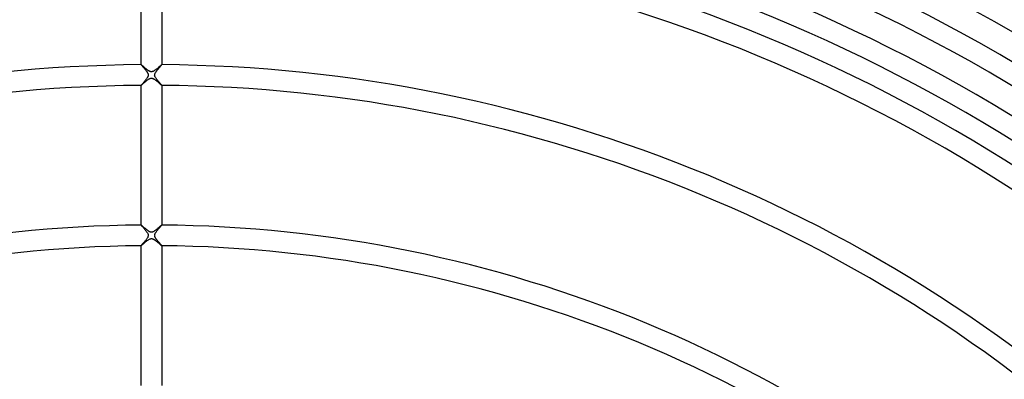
# Model space of a CAD drawing. Header units: millimetres. Extents: x -535 to 535, y -535 to 535.
# Tile 62 of 106: x -25 to 165, y 220 to 290. Entities that reach past the tile are written whole.
import ezdxf

# ---------------------------------------------------------------- set-up
doc = ezdxf.new("R2010")
doc.units = ezdxf.units.MM
doc.layers.add('HIDDEN', color=7, linetype='Continuous')
doc.layers.add('THICK', color=7, linetype='Continuous')

msp = doc.modelspace()

# ---------------------------------------------------------------- linework, layer by layer
at = {"layer": 'HIDDEN'}
for p, q in [((-2, 280.99), (-2, 280.99)), ((-2, 280.99), (-2, 280.99)), ((-2, 280.99), (-2, 280.99)), ((-2, 280.99), (-2, 280.99)), ((-2, 280.99), (-2, 280.99)), ((-2, 280.99), (-2, 280.99)), ((-1.99, 280.99), (-2, 280.99)), ((-1.97, 280.98), (-1.99, 280.99)), ((-1.94, 280.96), (-1.97, 280.98)), ((-1.91, 280.93), (-1.94, 280.96)), ((-1.88, 280.9), (-1.91, 280.93)), ((-1.83, 280.87), (-1.88, 280.9)), ((-1.78, 280.83), (-1.83, 280.87)), ((-1.73, 280.78), (-1.78, 280.83)), ((-1.67, 280.73), (-1.73, 280.78)), ((-1.61, 280.68), (-1.67, 280.73)), ((-1.55, 280.62), (-1.61, 280.68)), ((-1.48, 280.56), (-1.55, 280.62)), ((-1.41, 280.5), (-1.48, 280.56)), ((-1.34, 280.44), (-1.41, 280.5)), ((-1.27, 280.38), (-1.34, 280.44)), ((-1.19, 280.31), (-1.27, 280.38)), ((-1.12, 280.25), (-1.19, 280.31)), ((-1.04, 280.19), (-1.12, 280.25)), ((-0.97, 280.13), (-1.04, 280.19)), ((-0.9, 280.07), (-0.97, 280.13)), ((-0.82, 280.01), (-0.9, 280.07)), ((-0.75, 279.96), (-0.82, 280.01)), ((-0.68, 279.91), (-0.75, 279.96)), ((-0.61, 279.86), (-0.68, 279.91)), ((-0.54, 279.82), (-0.61, 279.86)), ((-0.47, 279.77), (-0.54, 279.82)), ((-0.4, 279.74), (-0.47, 279.77)), ((-0.33, 279.7), (-0.4, 279.74)), ((-0.26, 279.67), (-0.33, 279.7)), ((-0.19, 279.65), (-0.26, 279.67)), ((-0.12, 279.63), (-0.19, 279.65)), ((-0.04, 279.63), (-0.12, 279.63)), ((0.03, 279.63), (-0.04, 279.63)), ((0.1, 279.63), (0.03, 279.63)), ((0.17, 279.65), (0.1, 279.63)), ((0.24, 279.67), (0.17, 279.65)), ((0.33, 279.7), (0.24, 279.67)), ((0.41, 279.74), (0.33, 279.7)), ((0.5, 279.79), (0.41, 279.74)), ((0.59, 279.85), (0.5, 279.79)), ((0.68, 279.91), (0.59, 279.85)), ((0.77, 279.97), (0.68, 279.91)), ((0.86, 280.04), (0.77, 279.97)), ((0.95, 280.12), (0.86, 280.04)), ((1.05, 280.19), (0.95, 280.12)), ((1.14, 280.27), (1.05, 280.19)), ((1.22, 280.34), (1.14, 280.27)), ((1.31, 280.41), (1.22, 280.34)), ((1.39, 280.48), (1.31, 280.41)), ((1.47, 280.55), (1.39, 280.48)), ((1.54, 280.61), (1.47, 280.55)), ((1.61, 280.67), (1.54, 280.61)), ((1.67, 280.73), (1.61, 280.67)), ((1.73, 280.78), (1.67, 280.73)), ((1.79, 280.83), (1.73, 280.78)), ((1.84, 280.87), (1.79, 280.83)), ((1.88, 280.91), (1.84, 280.87)), ((1.92, 280.94), (1.88, 280.91)), ((1.95, 280.96), (1.92, 280.94)), ((1.97, 280.98), (1.95, 280.96)), ((1.99, 280.99), (1.97, 280.98)), ((2, 280.99), (1.99, 280.99)), ((2, 280.99), (2, 280.99)), ((2, 280.99), (2, 280.99)), ((2, 280.99), (2, 280.99)), ((2, 280.99), (2, 280.99)), ((2, 280.99), (2, 280.99)), ((2, 280.99), (2, 280.99)), ((-1.2, 277.67), (-1.11, 277.75)), ((-1.11, 277.75), (-1.02, 277.82)), ((-1.02, 277.82), (-0.93, 277.9)), ((-0.93, 277.9), (-0.84, 277.97)), ((-0.84, 277.97), (-0.74, 278.04)), ((-0.74, 278.04), (-0.65, 278.11)), ((-0.65, 278.11), (-0.56, 278.17)), ((-0.56, 278.17), (-0.47, 278.23)), ((-0.47, 278.23), (-0.38, 278.27)), ((-0.38, 278.27), (-0.29, 278.31)), ((-0.29, 278.31), (-0.22, 278.34)), ((-0.22, 278.34), (-0.14, 278.36)), ((-0.14, 278.36), (-0.07, 278.37)), ((-0.07, 278.37), (0, 278.38)), ((0, 278.38), (0.07, 278.37)), ((0.07, 278.37), (0.14, 278.36)), ((0.14, 278.36), (0.21, 278.34)), ((0.21, 278.34), (0.28, 278.32)), ((0.28, 278.32), (0.35, 278.29)), ((0.35, 278.29), (0.42, 278.25)), ((0.42, 278.25), (0.49, 278.21)), ((0.49, 278.21), (0.56, 278.17)), ((0.56, 278.17), (0.63, 278.12)), ((0.63, 278.12), (0.7, 278.07)), ((0.7, 278.07), (0.77, 278.02)), ((0.77, 278.02), (0.84, 277.97)), ((0.84, 277.97), (0.91, 277.91)), ((0.91, 277.91), (0.99, 277.85)), ((0.99, 277.85), (1.06, 277.79)), ((1.06, 277.79), (1.14, 277.73)), ((1.14, 277.73), (1.21, 277.67)), ((-2, 277), (-2, 276.99)), ((-2, 276.99), (-1.99, 277)), ((-2, 276.99), (-2, 276.99)), ((-2, 276.99), (-2, 276.99)), ((-2, 276.99), (-2, 276.99)), ((-2, 276.99), (-2, 276.99)), ((-2, 276.99), (-2, 276.99)), ((-1.99, 277), (-1.97, 277.01)), ((-1.97, 277.01), (-1.95, 277.03)), ((-1.95, 277.03), (-1.92, 277.05)), ((-1.92, 277.05), (-1.88, 277.08)), ((-1.88, 277.08), (-1.83, 277.12)), ((-1.83, 277.12), (-1.78, 277.16)), ((-1.78, 277.16), (-1.73, 277.21)), ((-1.73, 277.21), (-1.66, 277.27)), ((-1.66, 277.27), (-1.6, 277.33)), ((-1.6, 277.33), (-1.53, 277.39)), ((-1.53, 277.39), (-1.45, 277.46)), ((-1.45, 277.46), (-1.37, 277.53)), ((-1.37, 277.53), (-1.29, 277.6)), ((-1.29, 277.6), (-1.2, 277.67)), ((1.21, 277.67), (1.28, 277.6)), ((1.28, 277.6), (1.35, 277.54)), ((1.35, 277.54), (1.42, 277.48)), ((1.42, 277.48), (1.49, 277.42)), ((1.49, 277.42), (1.56, 277.36)), ((1.56, 277.36), (1.62, 277.31)), ((1.62, 277.31), (1.68, 277.25)), ((1.68, 277.25), (1.74, 277.2)), ((1.74, 277.2), (1.79, 277.16)), ((1.79, 277.16), (1.84, 277.12)), ((1.84, 277.12), (1.88, 277.08)), ((1.88, 277.08), (1.92, 277.05)), ((1.92, 277.05), (1.95, 277.03)), ((1.95, 277.03), (1.97, 277.01)), ((1.97, 277.01), (1.99, 277)), ((1.99, 277), (2, 276.99)), ((2, 276.99), (2, 277)), ((2, 276.99), (2, 276.99)), ((2, 276.99), (2, 276.99)), ((2, 276.99), (2, 276.99)), ((2, 276.99), (2, 276.99)), ((2, 276.99), (2, 276.99)), ((-1.99, 249.99), (-2, 249.99)), ((-2, 249.99), (-2, 249.99)), ((-2, 249.99), (-2, 249.99)), ((-2, 249.99), (-2, 249.99)), ((-2, 249.99), (-2, 249.99)), ((-2, 249.99), (-2, 249.99)), ((-2, 249.99), (-2, 249.99)), ((-1.97, 249.98), (-1.99, 249.99)), ((-1.95, 249.96), (-1.97, 249.98)), ((-1.92, 249.94), (-1.95, 249.96)), ((-1.89, 249.91), (-1.92, 249.94)), ((-1.85, 249.88), (-1.89, 249.91)), ((-1.81, 249.85), (-1.85, 249.88)), ((-1.76, 249.8), (-1.81, 249.85)), ((-1.71, 249.76), (-1.76, 249.8)), ((-1.65, 249.71), (-1.71, 249.76)), ((-1.59, 249.66), (-1.65, 249.71)), ((-1.53, 249.6), (-1.59, 249.66)), ((-1.46, 249.54), (-1.53, 249.6)), ((-1.39, 249.48), (-1.46, 249.54)), ((-1.32, 249.42), (-1.39, 249.48)), ((-1.25, 249.36), (-1.32, 249.42)), ((-1.17, 249.3), (-1.25, 249.36)), ((-1.1, 249.23), (-1.17, 249.3)), ((-1.02, 249.17), (-1.1, 249.23)), ((1.07, 249.21), (0.98, 249.13)), ((1.16, 249.28), (1.07, 249.21)), ((1.25, 249.36), (1.16, 249.28)), ((1.33, 249.43), (1.25, 249.36)), ((1.41, 249.5), (1.33, 249.43)), ((1.49, 249.57), (1.41, 249.5)), ((1.56, 249.63), (1.49, 249.57)), ((1.63, 249.7), (1.56, 249.63)), ((1.7, 249.75), (1.63, 249.7)), ((1.76, 249.8), (1.7, 249.75)), ((1.82, 249.85), (1.76, 249.8)), ((1.86, 249.89), (1.82, 249.85)), ((1.91, 249.93), (1.86, 249.89)), ((1.94, 249.96), (1.91, 249.93)), ((1.97, 249.98), (1.94, 249.96)), ((1.99, 249.99), (1.97, 249.98)), ((2, 249.99), (1.99, 249.99)), ((2, 249.99), (2, 249.99)), ((2, 249.99), (2, 249.99)), ((2, 249.99), (2, 249.99)), ((2, 249.99), (2, 249.99)), ((2, 249.99), (2, 249.99)), ((2, 249.99), (2, 249.99)), ((-0.94, 249.11), (-1.02, 249.17)), ((-0.87, 249.05), (-0.94, 249.11)), ((-0.79, 248.99), (-0.87, 249.05)), ((-0.72, 248.94), (-0.79, 248.99)), ((-0.65, 248.89), (-0.72, 248.94)), ((-0.58, 248.84), (-0.65, 248.89)), ((-0.5, 248.79), (-0.58, 248.84)), ((-0.43, 248.75), (-0.5, 248.79)), ((-0.35, 248.71), (-0.43, 248.75)), ((-0.38, 247.27), (-0.28, 247.32)), ((-0.27, 248.68), (-0.35, 248.71)), ((-0.28, 247.32), (-0.2, 247.35)), ((-0.2, 248.65), (-0.27, 248.68)), ((-0.13, 248.64), (-0.2, 248.65)), ((-0.2, 247.35), (-0.12, 247.36)), ((-0.06, 248.63), (-0.13, 248.64)), ((-0.12, 247.36), (-0.05, 247.37)), ((0, 248.62), (-0.06, 248.63)), ((-0.05, 247.37), (0.02, 247.38)), ((0.06, 248.63), (0, 248.62)), ((0.02, 247.38), (0.09, 247.37)), ((0.13, 248.64), (0.06, 248.63)), ((0.09, 247.37), (0.16, 247.36)), ((0.2, 248.65), (0.13, 248.64)), ((0.16, 247.36), (0.22, 247.34)), ((0.27, 248.68), (0.2, 248.65)), ((0.22, 247.34), (0.29, 247.31)), ((0.35, 248.71), (0.27, 248.68)), ((0.29, 247.31), (0.36, 247.29)), ((0.44, 248.76), (0.35, 248.71)), ((0.36, 247.29), (0.42, 247.25)), ((0.52, 248.81), (0.44, 248.76)), ((0.61, 248.86), (0.52, 248.81)), ((0.7, 248.92), (0.61, 248.86)), ((0.79, 248.99), (0.7, 248.92)), ((0.88, 249.06), (0.79, 248.99)), ((0.98, 249.13), (0.88, 249.06)), ((-2, 245.99), (-1.98, 246)), ((-2, 245.99), (-2, 245.99)), ((-2, 245.99), (-2, 245.99)), ((-2, 245.99), (-2, 245.99)), ((-2, 245.99), (-2, 245.99)), ((-2, 245.99), (-2, 245.99)), ((-2, 245.99), (-2, 245.99)), ((-1.98, 246), (-1.95, 246.02)), ((-1.95, 246.02), (-1.91, 246.06)), ((-1.91, 246.06), (-1.85, 246.11)), ((-1.85, 246.11), (-1.78, 246.17)), ((-1.78, 246.17), (-1.7, 246.24)), ((-1.7, 246.24), (-1.61, 246.31)), ((-1.61, 246.31), (-1.51, 246.4)), ((-1.51, 246.4), (-1.41, 246.49)), ((-1.41, 246.49), (-1.3, 246.59)), ((-1.3, 246.59), (-1.19, 246.69)), ((-1.19, 246.69), (-1.07, 246.79)), ((-1.07, 246.79), (-0.95, 246.88)), ((-0.95, 246.88), (-0.83, 246.98)), ((-0.83, 246.98), (-0.71, 247.07)), ((-0.71, 247.07), (-0.6, 247.15)), ((-0.6, 247.15), (-0.49, 247.22)), ((-0.49, 247.22), (-0.38, 247.27)), ((0.42, 247.25), (0.48, 247.22)), ((0.48, 247.22), (0.54, 247.18)), ((0.54, 247.18), (0.6, 247.14)), ((0.6, 247.14), (0.66, 247.1)), ((0.66, 247.1), (0.72, 247.06)), ((0.72, 247.06), (0.78, 247.01)), ((0.78, 247.01), (0.85, 246.96)), ((0.85, 246.96), (0.91, 246.91)), ((0.91, 246.91), (0.97, 246.86)), ((0.97, 246.86), (1.04, 246.81)), ((1.04, 246.81), (1.1, 246.76)), ((1.1, 246.76), (1.16, 246.7)), ((1.16, 246.7), (1.23, 246.65)), ((1.23, 246.65), (1.29, 246.6)), ((1.29, 246.6), (1.35, 246.55)), ((1.35, 246.55), (1.4, 246.5)), ((1.4, 246.5), (1.46, 246.45)), ((1.46, 246.45), (1.51, 246.4)), ((1.51, 246.4), (1.57, 246.35)), ((1.57, 246.35), (1.62, 246.31)), ((1.62, 246.31), (1.66, 246.27)), ((1.66, 246.27), (1.71, 246.23)), ((1.71, 246.23), (1.75, 246.19)), ((1.75, 246.19), (1.79, 246.15)), ((1.79, 246.15), (1.83, 246.12)), ((1.83, 246.12), (1.86, 246.09)), ((1.86, 246.09), (1.89, 246.07)), ((1.89, 246.07), (1.92, 246.04)), ((1.92, 246.04), (1.94, 246.03)), ((1.94, 246.03), (1.96, 246.01)), ((1.96, 246.01), (1.98, 246)), ((1.98, 246), (1.99, 245.99)), ((1.99, 245.99), (2, 245.99)), ((2, 245.99), (2, 245.99)), ((2, 245.99), (2, 245.99)), ((2, 245.99), (2, 245.99)), ((2, 245.99), (2, 245.99)), ((2, 245.99), (2, 245.99)), ((2, 245.99), (2, 245.99))]:
    msp.add_line(p, q, dxfattribs=at)
at = {"layer": 'THICK'}
for p, q in [((-2, 280.99), (-2, 306)), ((2, 306), (2, 280.99)), ((-2, 280.99), (-2, 280.98)), ((-2, 280.98), (-1.99, 280.97)), ((-1.99, 280.97), (-1.97, 280.95)), ((-1.97, 280.95), (-1.95, 280.92)), ((-1.95, 280.92), (-1.92, 280.89)), ((-1.92, 280.89), (-1.89, 280.85)), ((-1.89, 280.85), (-1.85, 280.8)), ((-1.85, 280.8), (-1.81, 280.75)), ((-1.81, 280.75), (-1.76, 280.7)), ((-1.76, 280.7), (-1.71, 280.64)), ((-1.71, 280.64), (-1.66, 280.58)), ((-1.66, 280.58), (-1.6, 280.51)), ((-1.6, 280.51), (-1.54, 280.44)), ((-1.54, 280.44), (-1.47, 280.37)), ((-1.47, 280.37), (-1.41, 280.3)), ((-1.41, 280.3), (-1.34, 280.22)), ((-1.34, 280.22), (-1.27, 280.14)), ((-1.27, 280.14), (-1.21, 280.06)), ((-1.21, 280.06), (-1.14, 279.98)), ((-1.14, 279.98), (-1.08, 279.9)), ((-1.08, 279.9), (-1.02, 279.82)), ((-1.02, 279.82), (-0.96, 279.75)), ((-0.96, 279.75), (-0.9, 279.67)), ((-0.9, 279.67), (-0.85, 279.59)), ((0.84, 279.57), (0.88, 279.63)), ((0.88, 279.63), (0.92, 279.69)), ((0.92, 279.69), (0.97, 279.76)), ((0.97, 279.76), (1.02, 279.82)), ((1.02, 279.82), (1.07, 279.89)), ((1.07, 279.89), (1.12, 279.95)), ((1.12, 279.95), (1.17, 280.02)), ((1.17, 280.02), (1.23, 280.08)), ((1.23, 280.08), (1.28, 280.15)), ((1.28, 280.15), (1.34, 280.21)), ((1.34, 280.21), (1.39, 280.27)), ((1.39, 280.27), (1.44, 280.34)), ((1.44, 280.34), (1.49, 280.4)), ((1.49, 280.4), (1.54, 280.45)), ((1.54, 280.45), (1.59, 280.51)), ((1.59, 280.51), (1.64, 280.56)), ((1.64, 280.56), (1.69, 280.61)), ((1.69, 280.61), (1.73, 280.66)), ((1.73, 280.66), (1.77, 280.71)), ((1.77, 280.71), (1.81, 280.76)), ((1.81, 280.76), (1.85, 280.8)), ((1.85, 280.8), (1.88, 280.84)), ((1.88, 280.84), (1.91, 280.87)), ((1.91, 280.87), (1.94, 280.9)), ((1.94, 280.9), (1.96, 280.93)), ((1.96, 280.93), (1.98, 280.95)), ((1.98, 280.95), (1.99, 280.97)), ((1.99, 280.97), (2, 280.98)), ((2, 280.98), (2, 280.99)), ((-1.36, 277.76), (-1.43, 277.67)), ((-1.28, 277.84), (-1.36, 277.76)), ((-1.21, 277.93), (-1.28, 277.84)), ((-1.14, 278.02), (-1.21, 277.93)), ((-1.07, 278.11), (-1.14, 278.02)), ((-1, 278.19), (-1.07, 278.11)), ((-0.94, 278.28), (-1, 278.19)), ((-0.88, 278.36), (-0.94, 278.28)), ((-0.83, 278.44), (-0.88, 278.36)), ((-0.85, 279.59), (-0.8, 279.51)), ((-0.78, 278.52), (-0.83, 278.44)), ((-0.8, 279.51), (-0.75, 279.43)), ((-0.74, 278.6), (-0.78, 278.52)), ((-0.75, 279.43), (-0.71, 279.35)), ((-0.7, 278.67), (-0.74, 278.6)), ((-0.71, 279.35), (-0.68, 279.27)), ((-0.67, 278.74), (-0.7, 278.67)), ((-0.68, 279.27), (-0.65, 279.2)), ((-0.65, 278.8), (-0.67, 278.74)), ((-0.65, 279.2), (-0.64, 279.13)), ((-0.64, 278.87), (-0.65, 278.8)), ((-0.64, 279.13), (-0.63, 279.06)), ((-0.63, 278.93), (-0.64, 278.87)), ((-0.63, 279.06), (-0.62, 279)), ((-0.62, 279), (-0.63, 278.93)), ((0.62, 278.99), (0.63, 279.07)), ((0.63, 278.91), (0.62, 278.99)), ((0.63, 279.07), (0.64, 279.15)), ((0.65, 278.83), (0.63, 278.91)), ((0.64, 279.15), (0.66, 279.23)), ((0.68, 278.73), (0.65, 278.83)), ((0.66, 279.23), (0.69, 279.31)), ((0.72, 278.64), (0.68, 278.73)), ((0.69, 279.31), (0.73, 279.38)), ((0.77, 278.53), (0.72, 278.64)), ((0.73, 279.38), (0.76, 279.45)), ((0.76, 279.45), (0.8, 279.51)), ((0.83, 278.43), (0.77, 278.53)), ((0.8, 279.51), (0.84, 279.57)), ((0.9, 278.33), (0.83, 278.43)), ((0.97, 278.23), (0.9, 278.33)), ((1.05, 278.13), (0.97, 278.23)), ((1.13, 278.03), (1.05, 278.13)), ((1.21, 277.93), (1.13, 278.03)), ((1.3, 277.82), (1.21, 277.93)), ((1.38, 277.72), (1.3, 277.82)), ((1.47, 277.63), (1.38, 277.72)), ((-1.98, 277.03), (-2, 277.01)), ((-2, 277.01), (-2, 277)), ((-2, 249.99), (-2, 277)), ((-1.96, 277.06), (-1.98, 277.03)), ((-1.93, 277.09), (-1.96, 277.06)), ((-1.89, 277.14), (-1.93, 277.09)), ((-1.85, 277.19), (-1.89, 277.14)), ((-1.8, 277.24), (-1.85, 277.19)), ((-1.75, 277.31), (-1.8, 277.24)), ((-1.69, 277.37), (-1.75, 277.31)), ((-1.63, 277.44), (-1.69, 277.37)), ((-1.56, 277.52), (-1.63, 277.44)), ((-1.5, 277.59), (-1.56, 277.52)), ((-1.43, 277.67), (-1.5, 277.59)), ((1.55, 277.53), (1.47, 277.63)), ((1.63, 277.45), (1.55, 277.53)), ((1.7, 277.36), (1.63, 277.45)), ((1.76, 277.29), (1.7, 277.36)), ((1.82, 277.22), (1.76, 277.29)), ((1.88, 277.16), (1.82, 277.22)), ((1.92, 277.11), (1.88, 277.16)), ((1.95, 277.06), (1.92, 277.11)), ((1.98, 277.03), (1.95, 277.06)), ((1.99, 277.01), (1.98, 277.03)), ((2, 277), (1.99, 277.01)), ((2, 277), (2, 249.99)), ((-2, 249.99), (-2, 249.98)), ((-2, 249.98), (-1.98, 249.96)), ((-1.98, 249.96), (-1.96, 249.93)), ((-1.96, 249.93), (-1.93, 249.9)), ((-1.93, 249.9), (-1.9, 249.85)), ((-1.9, 249.85), (-1.85, 249.8)), ((-1.85, 249.8), (-1.81, 249.75)), ((-1.81, 249.75), (-1.75, 249.69)), ((-1.75, 249.69), (-1.69, 249.62)), ((-1.69, 249.62), (-1.63, 249.55)), ((-1.63, 249.55), (-1.56, 249.47)), ((-1.56, 249.47), (-1.5, 249.4)), ((-1.5, 249.4), (-1.42, 249.31)), ((-1.42, 249.31), (-1.35, 249.23)), ((-1.35, 249.23), (-1.28, 249.15)), ((1.22, 249.08), (1.31, 249.19)), ((1.31, 249.19), (1.41, 249.3)), ((1.41, 249.3), (1.5, 249.4)), ((1.5, 249.4), (1.59, 249.5)), ((1.59, 249.5), (1.68, 249.6)), ((1.68, 249.6), (1.75, 249.69)), ((1.75, 249.69), (1.82, 249.77)), ((1.82, 249.77), (1.88, 249.84)), ((1.88, 249.84), (1.93, 249.9)), ((1.93, 249.9), (1.97, 249.94)), ((1.97, 249.94), (1.99, 249.97)), ((1.99, 249.97), (2, 249.99)), ((-1.28, 249.15), (-1.21, 249.06)), ((-1.21, 249.06), (-1.14, 248.97)), ((-1.14, 248.97), (-1.07, 248.89)), ((-1.07, 248.89), (-1, 248.8)), ((-1, 248.8), (-0.94, 248.71)), ((-0.89, 247.35), (-0.96, 247.25)), ((-0.94, 248.71), (-0.88, 248.63)), ((-0.83, 247.44), (-0.89, 247.35)), ((-0.88, 248.63), (-0.82, 248.54)), ((-0.77, 247.53), (-0.83, 247.44)), ((-0.82, 248.54), (-0.77, 248.46)), ((-0.77, 248.46), (-0.73, 248.38)), ((-0.73, 247.62), (-0.77, 247.53)), ((-0.73, 248.38), (-0.69, 248.3)), ((-0.69, 247.7), (-0.73, 247.62)), ((-0.69, 248.3), (-0.66, 248.23)), ((-0.67, 247.76), (-0.69, 247.7)), ((-0.65, 247.82), (-0.67, 247.76)), ((-0.66, 248.23), (-0.64, 248.16)), ((-0.64, 247.88), (-0.65, 247.82)), ((-0.64, 248.16), (-0.63, 248.1)), ((-0.63, 247.94), (-0.64, 247.88)), ((-0.63, 248.1), (-0.63, 248.05)), ((-0.63, 248.05), (-0.62, 247.99)), ((-0.62, 247.99), (-0.63, 247.94)), ((0.62, 248), (0.63, 248.07)), ((0.63, 247.93), (0.62, 248)), ((0.63, 248.07), (0.64, 248.14)), ((0.64, 247.86), (0.63, 247.93)), ((0.64, 248.14), (0.66, 248.22)), ((0.66, 247.79), (0.64, 247.86)), ((0.66, 248.22), (0.7, 248.31)), ((0.68, 247.72), (0.66, 247.79)), ((0.71, 247.65), (0.68, 247.72)), ((0.7, 248.31), (0.74, 248.41)), ((0.74, 247.59), (0.71, 247.65)), ((0.74, 248.41), (0.81, 248.52)), ((0.78, 247.53), (0.74, 247.59)), ((0.81, 247.47), (0.78, 247.53)), ((0.81, 248.52), (0.88, 248.63)), ((0.85, 247.4), (0.81, 247.47)), ((0.89, 247.34), (0.85, 247.4)), ((0.88, 248.63), (0.96, 248.74)), ((0.94, 247.28), (0.89, 247.34)), ((0.99, 247.21), (0.94, 247.28)), ((0.96, 248.74), (1.04, 248.85)), ((1.04, 248.85), (1.13, 248.96)), ((1.13, 248.96), (1.22, 249.08)), ((-1.99, 246.01), (-2, 245.99)), ((-2, 218.99), (-2, 245.99)), ((-1.98, 246.03), (-1.99, 246.01)), ((-1.95, 246.06), (-1.98, 246.03)), ((-1.92, 246.1), (-1.95, 246.06)), ((-1.88, 246.15), (-1.92, 246.1)), ((-1.83, 246.21), (-1.88, 246.15)), ((-1.77, 246.28), (-1.83, 246.21)), ((-1.71, 246.35), (-1.77, 246.28)), ((-1.64, 246.43), (-1.71, 246.35)), ((-1.57, 246.51), (-1.64, 246.43)), ((-1.5, 246.59), (-1.57, 246.51)), ((-1.42, 246.68), (-1.5, 246.59)), ((-1.34, 246.77), (-1.42, 246.68)), ((-1.26, 246.87), (-1.34, 246.77)), ((-1.18, 246.96), (-1.26, 246.87)), ((-1.11, 247.06), (-1.18, 246.96)), ((-1.03, 247.16), (-1.11, 247.06)), ((-0.96, 247.25), (-1.03, 247.16)), ((1.04, 247.15), (0.99, 247.21)), ((1.09, 247.08), (1.04, 247.15)), ((1.14, 247.02), (1.09, 247.08)), ((1.19, 246.95), (1.14, 247.02)), ((1.25, 246.89), (1.19, 246.95)), ((1.3, 246.82), (1.25, 246.89)), ((1.35, 246.76), (1.3, 246.82)), ((1.4, 246.7), (1.35, 246.76)), ((1.46, 246.64), (1.4, 246.7)), ((1.51, 246.58), (1.46, 246.64)), ((1.55, 246.53), (1.51, 246.58)), ((1.6, 246.47), (1.55, 246.53)), ((1.65, 246.42), (1.6, 246.47)), ((1.69, 246.37), (1.65, 246.42)), ((1.73, 246.32), (1.69, 246.37)), ((1.77, 246.28), (1.73, 246.32)), ((1.81, 246.24), (1.77, 246.28)), ((1.84, 246.2), (1.81, 246.24)), ((1.87, 246.16), (1.84, 246.2)), ((1.9, 246.13), (1.87, 246.16)), ((1.93, 246.1), (1.9, 246.13)), ((1.95, 246.07), (1.93, 246.1)), ((1.97, 246.05), (1.95, 246.07)), ((1.98, 246.03), (1.97, 246.05)), ((1.99, 246.01), (1.98, 246.03)), ((2, 246), (1.99, 246.01)), ((2, 245.99), (2, 246)), ((2, 245.99), (2, 218.99))]:
    msp.add_line(p, q, dxfattribs=at)
for radius, start, end in [(404, 90.2604, 134.7396), (404, 45.2604, 89.7396), (399, 90.2872, 134.7128), (399, 45.2872, 89.7128), (395, 90.2719, 134.728), (395, 45.2719, 89.7281), (390, 90.2939, 134.7062), (390, 45.2938, 89.7062), (386, 90.2832, 134.7168), (386, 45.2832, 89.7168), (381, 90.3008, 134.6992), (381, 45.3008, 89.6992), (377, 90.2941, 134.7059), (377, 45.2941, 89.7058), (372, 90.3081, 134.6919), (372, 45.3081, 89.692), (368, 90.3049, 134.6952), (368, 45.3049, 89.6951), (363, 90.3157, 134.6843), (363, 45.3157, 89.6843), (359, 90.3153, 134.6847), (359, 45.3153, 89.6847), (354, 90.3237, 134.6763), (354, 45.3237, 89.6763), (350, 90.3255, 134.6745), (350, 45.3255, 89.6745), (345, 90.3321, 134.6678), (345, 45.3321, 89.6678), (341, 90.3354, 134.6646), (341, 45.3355, 89.6645), (336, 90.3411, 134.6589), (336, 45.3411, 89.659), (332, 90.3451, 134.6549), (332, 45.3451, 89.6549), (327, 90.3505, 134.6496), (327, 45.3504, 89.6496), (323, 90.3545, 134.6455), (323, 45.3545, 89.6455), (318, 90.3604, 134.6396), (318, 45.3604, 89.6396), (314, 90.3636, 134.6364), (314, 45.3636, 89.6364), (310, 90.3697, 134.6304), (310, 45.3697, 89.6304), (306, 90.374, 134.626), (306, 45.374, 89.626), (281, 90.4073, 134.5927), (281, 45.4073, 89.5927), (277, 90.4132, 134.5868), (277, 45.4132, 89.5868), (250, 90.4578, 134.5422), (250, 45.4578, 89.5422), (246, 90.4652, 134.5347), (246, 45.4652, 89.5347)]:
    msp.add_arc((0, 0), radius, start, end, dxfattribs=at)

doc.saveas('drawing.dxf')
